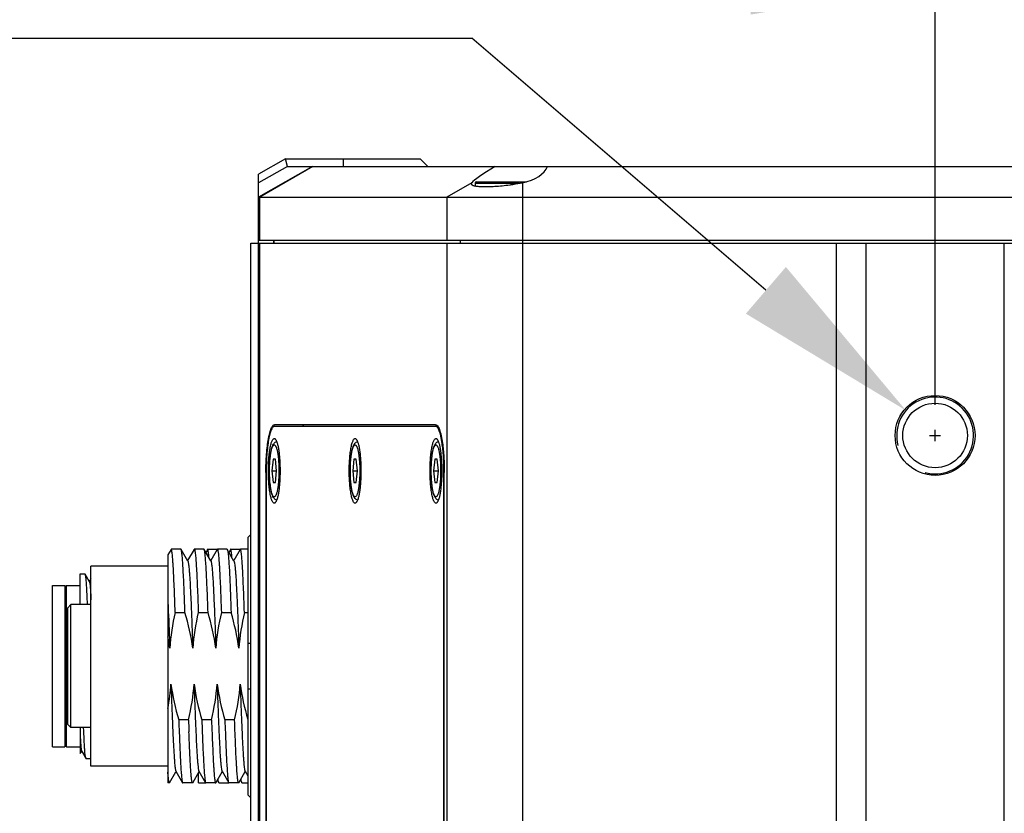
# Model space of a CAD drawing. Header units: millimetres. Extents: x 222 to 446, y -355 to -187.
# Tile 4 of 28: x 289 to 305, y -343 to -330. Entities that reach past the tile are written whole.
import ezdxf

# ---------------------------------------------------------------- set-up
doc = ezdxf.new("R2010")
doc.units = ezdxf.units.MM
doc.header["$LTSCALE"] = 23.1
doc.header["$PDMODE"] = 3
doc.header["$PDSIZE"] = 8
doc.layers.get('0').update_dxf_attribs({"linetype": 'CONTINUOUS'})
doc.layers.get('Defpoints').update_dxf_attribs({"linetype": 'CONTINUOUS'})
doc.layers.add('00_COMPONENTS', color=7, linetype='CONTINUOUS')
doc.layers.add('51__DRAFT_DIMS', color=7, linetype='CONTINUOUS')
doc.styles.get("Standard").update_dxf_attribs({"font": '兰亭黑 GBK.TTF'})
doc.dimstyles.new('DIMSTYLE_4', dxfattribs={"dimtxt": 3, "dimasz": 3, "dimexe": 2.5, "dimexo": 0.5, "dimgap": 0.75, "dimtad": 1, "dimlfac": 4, "dimdsep": 46, "dimtxsty": 'STANDARD', "dimblk": '_FILLED', "dimblk1": '_FILLED', "dimblk2": '_FILLED', "dimcen": 0.09, "dimclrt": 3, "dimazin": 2, "dimtp": 0.2, "dimtm": 0.2, "dimtfac": 1, "dimtofl": 0, "dimtmove": 0, "dimatfit": 3, "dimldrblk": '_FILLED', "dimfxl": 1, "dimtolj": 1, "dimarcsym": 0})

# ---------------------------------------------------------------- blocks, each defined once
blk = doc.blocks.new('_FILLED')
at = {"color": 0, "linetype": 'ByBlock'}
blk.add_solid([(0, 0), (-1, 0.1667), (-1, -0.1667)], dxfattribs=at)
blk = doc.blocks.new('*D13')
at = {"layer": '51__DRAFT_DIMS', "color": 0, "lineweight": -2}
for p, q in [((303.867, -336.116), (303.867, -326.773)), ((309.367, -336.116), (309.367, -326.773)), ((300.867, -329.273), (297.867, -329.273)), ((312.367, -329.273), (315.367, -329.273))]:
    blk.add_line(p, q, dxfattribs=at)
at = {"layer": 'Defpoints', "color": 0}
for p in [(309.367, -329.273), (303.867, -336.616), (309.367, -336.616)]:
    blk.add_point(p, dxfattribs=at)
at = {"layer": '51__DRAFT_DIMS', "color": 0, "linetype": 'ByBlock', "lineweight": -2, "xscale": 3, "yscale": 3, "zscale": 3}
blk.add_blockref('_FILLED', (303.867, -329.273), dxfattribs=at)
at = {"layer": '51__DRAFT_DIMS', "color": 0, "linetype": 'ByBlock', "lineweight": -2, "xscale": 3, "yscale": 3, "zscale": 3, "rotation": 180}
blk.add_blockref('_FILLED', (309.367, -329.273), dxfattribs=at)
at = {"layer": '51__DRAFT_DIMS', "color": 3, "insert": (306.561, -324.523), "char_height": 3, "attachment_point": 2, "line_spacing_factor": 0.9}
blk.add_mtext('\\A1;22', dxfattribs=at)

msp = doc.modelspace()

# ---------------------------------------------------------------- linework, layer by layer
at = {"layer": '00_COMPONENTS', "color": 7}
for p, q in [((293.3045, -332.1162), (292.867, -332.3662)), ((293.3376, -332.2412), (293.3045, -332.1162)), ((293.3045, -332.1162), (295.492, -332.1162)), ((295.492, -332.1162), (295.617, -332.2412)), ((293.3376, -332.2412), (292.867, -332.5102)), ((293.742, -332.2412), (292.867, -332.7412)), ((293.3376, -332.2412), (297.5598, -332.2412)), ((297.5623, -332.2412), (315.992, -332.2412)), ((292.867, -348.3662), (292.867, -332.3662)), ((296.413, -332.4912), (297.2224, -332.4912)), ((296.3875, -332.5162), (296.3875, -332.559)), ((292.867, -332.7412), (316.867, -332.7412)), ((292.867, -333.4412), (316.867, -333.4412)), ((293.1138, -333.4912), (293.1138, -333.4412)), ((292.742, -347.9198), (292.742, -333.4912)), ((292.742, -333.4912), (316.867, -333.4912)), ((302.742, -333.4912), (302.742, -347.9198)), ((304.992, -347.9198), (304.992, -333.4912)), ((295.7462, -336.4412), (293.1262, -336.4412)), ((293.1262, -336.4662), (295.7815, -336.4662)), ((295.851, -336.7402), (295.8508, -336.7394)), ((295.8565, -336.7383), (295.8566, -336.7394)), ((293.1021, -337.0037), (293.0826, -337.1912)), ((293.1413, -337.0037), (293.1021, -337.0037)), ((293.1608, -337.1912), (293.1413, -337.0037)), ((294.4167, -337.0037), (294.3971, -337.1912)), ((294.4558, -337.0037), (294.4167, -337.0037)), ((294.4754, -337.1912), (294.4558, -337.0037)), ((295.7312, -337.0037), (295.7116, -337.1912)), ((295.7703, -337.0037), (295.7312, -337.0037)), ((295.7899, -337.1912), (295.7703, -337.0037)), ((292.9862, -337.2162), (292.9862, -346.7162)), ((292.9907, -337.2162), (292.9907, -346.7162)), ((293.0826, -337.1912), (293.1021, -337.3787)), ((293.0826, -337.1912), (293.1608, -337.1912)), ((293.1413, -337.3787), (293.1608, -337.1912)), ((294.3971, -337.1912), (294.4167, -337.3787)), ((294.3971, -337.1912), (294.4754, -337.1912)), ((294.4558, -337.3787), (294.4754, -337.1912)), ((295.7116, -337.1912), (295.7312, -337.3787)), ((295.7116, -337.1912), (295.7899, -337.1912)), ((295.7703, -337.3787), (295.7899, -337.1912)), ((295.8818, -346.7162), (295.8818, -337.2162)), ((295.8863, -346.7162), (295.8863, -337.2162)), ((293.1021, -337.3787), (293.1413, -337.3787)), ((294.4167, -337.3787), (294.4558, -337.3787)), ((295.7312, -337.3787), (295.7703, -337.3787)), ((292.742, -338.2238), (292.6919, -338.2746)), ((292.6919, -338.2746), (292.6919, -342.4579)), ((291.4436, -338.4691), (291.3919, -338.5584)), ((291.392, -338.5585), (291.392, -342.2662)), ((291.6051, -338.4662), (291.4469, -338.4662)), ((291.7171, -338.6571), (291.6083, -338.4691)), ((291.8186, -338.469), (291.7135, -338.6509)), ((291.9803, -338.4662), (291.8219, -338.4662)), ((292.0922, -338.6569), (291.9836, -338.4691)), ((292.0287, -338.4862), (292.0111, -338.5166)), ((292.0345, -338.4762), (292.0287, -338.4862)), ((292.0373, -338.4662), (292.1958, -338.4662)), ((292.1936, -338.4691), (292.0886, -338.6506)), ((292.3553, -338.4662), (292.1969, -338.4662)), ((292.4674, -338.6571), (292.3586, -338.4691)), ((292.4036, -338.4863), (292.3861, -338.5166)), ((292.4094, -338.4763), (292.4036, -338.4863)), ((292.4124, -338.4662), (292.5708, -338.4662)), ((292.5688, -338.4691), (292.4661, -338.6468)), ((292.6919, -338.4662), (292.5722, -338.4662)), ((290.142, -341.9912), (290.142, -338.7412)), ((291.392, -338.7412), (290.142, -338.7412)), ((292.4661, -338.6468), (292.4637, -338.6508)), ((289.967, -339.3662), (289.967, -338.8662)), ((289.967, -338.8662), (290.0433, -338.8662)), ((290.0465, -338.8713), (290.0474, -338.8745)), ((290.1177, -338.9944), (290.0474, -338.8729)), ((289.517, -339.0537), (289.717, -339.0537)), ((289.517, -341.6787), (289.517, -339.0538)), ((289.717, -339.0787), (289.742, -339.0537)), ((289.717, -339.0538), (289.717, -341.6787)), ((289.742, -341.6787), (289.742, -339.0537)), ((289.742, -339.0537), (289.967, -339.0537)), ((290.1243, -338.9763), (290.1157, -338.991)), ((290.134, -338.9594), (290.1243, -338.9763)), ((290.142, -338.9457), (290.134, -338.9594)), ((289.767, -339.4162), (289.817, -339.3662)), ((289.817, -341.3662), (289.817, -339.3662)), ((290.142, -339.3662), (289.817, -339.3662)), ((289.767, -341.3162), (289.767, -339.4163)), ((291.5121, -339.4931), (291.6704, -339.4931)), ((291.8871, -339.4931), (292.0455, -339.4931)), ((292.2621, -339.4931), (292.4206, -339.4931)), ((292.6374, -339.4931), (292.6919, -339.4931)), ((292.1562, -339.6404), (292.1563, -339.6423)), ((292.1689, -339.9852), (292.1692, -339.9918)), ((292.1692, -339.9918), (292.1722, -340.0747)), ((292.6919, -339.9912), (292.742, -339.9912)), ((292.742, -340.7412), (292.6919, -340.7412)), ((291.7275, -341.2394), (291.5691, -341.2394)), ((292.1023, -341.2394), (291.9441, -341.2394)), ((292.4776, -341.2394), (292.3191, -341.2394)), ((289.767, -341.3162), (289.817, -341.3662)), ((290.142, -341.3662), (289.817, -341.3662)), ((289.967, -341.3662), (289.967, -341.7886)), ((289.517, -341.6787), (289.717, -341.6787)), ((289.717, -341.6537), (289.742, -341.6787)), ((289.742, -341.6787), (289.967, -341.6787)), ((289.9675, -341.7886), (289.9827, -341.7624)), ((289.9827, -341.7624), (289.9907, -341.7485)), ((289.9887, -341.745), (290.0576, -341.8641)), ((290.06, -341.8662), (290.142, -341.8662)), ((291.392, -341.9912), (290.142, -341.9912)), ((291.4211, -342.2633), (291.524, -342.0853)), ((291.5224, -342.0754), (291.6311, -342.2634)), ((291.524, -342.0853), (291.5261, -342.0817)), ((291.7959, -342.2636), (291.901, -342.0817)), ((291.892, -342.2662), (291.892, -342.0974)), ((291.8975, -342.0756), (292.0061, -342.2634)), ((292.171, -342.2633), (292.274, -342.0851)), ((292.2724, -342.0754), (292.3812, -342.2635)), ((292.274, -342.0851), (292.276, -342.0817)), ((292.5461, -342.2634), (292.6511, -342.0818)), ((292.6476, -342.0757), (292.6919, -342.1524)), ((291.4177, -342.2662), (291.392, -342.2662)), ((291.7928, -342.2662), (291.6344, -342.2662)), ((291.892, -342.2662), (292.0061, -342.2662)), ((292.1676, -342.2662), (292.0094, -342.2662)), ((292.1965, -342.2192), (292.2217, -342.2628)), ((292.2256, -342.2662), (292.3811, -342.2662)), ((292.5428, -342.2662), (292.3844, -342.2662)), ((292.5715, -342.2195), (292.5966, -342.2629)), ((292.6003, -342.2662), (292.6005, -342.2662)), ((292.6005, -342.2662), (292.692, -342.2662)), ((292.6919, -342.4579), (292.742, -342.5087))]:
    msp.add_line(p, q, dxfattribs=at)
at = {"layer": '00_COMPONENTS', "color": 4}
for p, q in [((294.242, -332.1162), (294.242, -332.2412)), ((293.7481, -332.2412), (292.8875, -332.7412)), ((296.3328, -332.5065), (295.9288, -332.7412)), ((296.3875, -332.5162), (297.1077, -332.5162)), ((297.1582, -332.5065), (297.1582, -348.4912)), ((292.8875, -333.4412), (292.8875, -332.7412)), ((295.9288, -332.7412), (295.9288, -333.4412)), ((293.122, -333.4912), (293.122, -333.4412)), ((296.1501, -333.4912), (296.1501, -333.4412)), ((292.8875, -347.9912), (292.8875, -333.4912)), ((295.9288, -333.4912), (295.9288, -347.9912)), ((302.2578, -333.4912), (302.2578, -347.9912)), ((292.9862, -337.2162), (292.9907, -337.2162)), ((295.8818, -337.2162), (295.8863, -337.2162))]:
    msp.add_line(p, q, dxfattribs=at)
at = {"layer": '00_COMPONENTS', "color": 7}
for radius in [0.65, 0.525]:
    msp.add_circle((303.867, -336.6162), radius, dxfattribs=at)
for centre, radius, start, end in [((296.4125, -332.5162), 0.025, 90, 180), ((289.8326, -338.9248), 0.2206, 12.57985, 13.16472), ((288.0327, -340.5268), 3.4193, 7.58328, 10.75158), ((346.1573, -339.3641), 54.462, 181.97317, 182.17569)]:
    msp.add_arc(centre, radius, start, end, dxfattribs=at)
at = {"layer": '00_COMPONENTS', "color": 4}
msp.add_arc((303.867, -336.6162), 0.625, 255, 195, dxfattribs=at)
at = {"layer": '00_COMPONENTS', "color": 7}
for major_axis, ratio, start_param, end_param in [((0.6244, 0.3538), 0.0783134, 1.9094994, 2.9392335), ((0.625, 0), 0.5714286, 5.0520933, 6.0818274)]:
    msp.add_ellipse((296.95, -332.1698), major_axis=major_axis, ratio=ratio, start_param=start_param, end_param=end_param, dxfattribs=at)
for points, knots in [([(296.3328, -332.5065), (296.3315, -332.508), (296.3277, -332.5131), (296.325, -332.5195), (296.325, -332.5241)], [0, 0, 0, 0, 0.2958988, 1, 1, 1, 1]), ([(296.325, -332.5241), (296.325, -332.5257), (296.3255, -332.5291), (296.3288, -332.5358), (296.3377, -332.5434), (296.353, -332.5504), (296.3737, -332.5565), (296.3999, -332.5615), (296.4314, -332.5654), (296.4678, -332.5681), (296.5255, -332.5704), (296.6071, -332.5699), (296.7141, -332.5649), (296.83, -332.5554), (296.9095, -332.5463), (296.95, -332.5409)], [0, 0, 0, 0, 0.0076876, 0.0156873, 0.0348447, 0.0606317, 0.0941745, 0.1357777, 0.1853656, 0.2426423, 0.3071598, 0.4555478, 0.6249727, 0.8088404, 1, 1, 1, 1]), ([(296.95, -332.5409), (296.9677, -332.5386), (297.0374, -332.5288), (297.1068, -332.5169), (297.1582, -332.5065)], [0, 0, 0, 0, 0.2544504, 1, 1, 1, 1]), ([(292.9862, -337.2162), (292.9862, -337.1658), (292.9879, -337.0669), (292.9956, -336.9232), (293.0081, -336.7908), (293.0226, -336.69), (293.0367, -336.6189), (293.0476, -336.5736), (293.0592, -336.5345), (293.0714, -336.5019), (293.084, -336.476), (293.0971, -336.4569), (293.1108, -336.4445), (293.1215, -336.4412), (293.1262, -336.4412)], [0, 0, 0, 0, 0.1871941, 0.3674361, 0.5340709, 0.6810407, 0.7455112, 0.8032358, 0.8537894, 0.8968806, 0.9324132, 0.9606202, 0.9823919, 1, 1, 1, 1]), ([(293.1262, -336.4662), (293.1216, -336.4662), (293.1113, -336.4694), (293.0981, -336.4814), (293.0854, -336.4999), (293.0731, -336.5249), (293.0613, -336.5565), (293.0501, -336.5943), (293.0396, -336.6381), (293.026, -336.707), (293.0119, -336.8045), (292.9998, -336.9327), (292.9924, -337.0717), (292.9907, -337.1675), (292.9907, -337.2162)], [0, 0, 0, 0, 0.0176082, 0.0393798, 0.0675869, 0.1031194, 0.1462106, 0.1967641, 0.2544889, 0.3189593, 0.4659291, 0.6325639, 0.8128062, 1, 1, 1, 1]), ([(293.618, -336.4412), (293.615, -336.4412), (293.6086, -336.4424), (293.5995, -336.4475), (293.5907, -336.4556), (293.5854, -336.4624), (293.5827, -336.4662)], [0, 0, 0, 0, 0.201946, 0.4261079, 0.688842, 1, 1, 1, 1]), ([(295.7462, -336.4412), (295.7489, -336.4412), (295.7545, -336.4422), (295.7626, -336.4461), (295.7705, -336.4526), (295.7817, -336.4652), (295.7948, -336.4877), (295.8091, -336.5218), (295.8226, -336.5646), (295.8352, -336.6157), (295.8468, -336.6745), (295.8534, -336.7163), (295.8565, -336.7383)], [0, 0, 0, 0, 0.0244079, 0.0509802, 0.0813992, 0.116764, 0.2045501, 0.3168105, 0.4536833, 0.6142708, 0.7970394, 1, 1, 1, 1]), ([(295.8508, -336.7394), (295.8478, -336.7191), (295.8415, -336.6806), (295.8304, -336.6265), (295.8183, -336.5795), (295.8055, -336.5401), (295.792, -336.5088), (295.7796, -336.4882), (295.7691, -336.4766), (295.7616, -336.4707), (295.754, -336.4671), (295.7488, -336.4662), (295.7462, -336.4662)], [0, 0, 0, 0, 0.2028969, 0.3853654, 0.5455532, 0.6820568, 0.7941018, 0.8819468, 0.9174828, 0.9481812, 0.9751393, 1, 1, 1, 1]), ([(293.0268, -337.1912), (293.0268, -337.1531), (293.0283, -337.0787), (293.0347, -336.9715), (293.0437, -336.888), (293.053, -336.8278), (293.0605, -336.7888), (293.0687, -336.7545), (293.0775, -336.7255), (293.0868, -336.702), (293.0965, -336.6841), (293.1065, -336.6719), (293.1162, -336.6664), (293.1237, -336.6661), (293.1313, -336.6682), (293.1362, -336.6721), (293.1391, -336.6752)], [0, 0, 0, 0, 0.2015195, 0.3937013, 0.5677054, 0.645401, 0.7157284, 0.7779633, 0.8315337, 0.8760747, 0.9115428, 0.9385036, 0.9589014, 0.9680823, 0.9775588, 1, 1, 1, 1]), ([(294.3414, -337.1912), (294.3414, -337.1531), (294.3428, -337.0787), (294.3493, -336.9715), (294.3582, -336.888), (294.3675, -336.8278), (294.375, -336.7888), (294.3832, -336.7545), (294.392, -336.7255), (294.4013, -336.702), (294.411, -336.6841), (294.421, -336.6719), (294.4307, -336.6664), (294.4382, -336.6661), (294.4458, -336.6682), (294.4507, -336.6721), (294.4537, -336.6752)], [0, 0, 0, 0, 0.2015195, 0.3937013, 0.5677054, 0.645401, 0.7157284, 0.7779633, 0.8315337, 0.8760747, 0.9115428, 0.9385036, 0.9589014, 0.9680823, 0.9775588, 1, 1, 1, 1]), ([(295.6559, -337.1912), (295.6559, -337.1531), (295.6573, -337.0787), (295.6638, -336.9715), (295.6727, -336.888), (295.682, -336.8278), (295.6896, -336.7888), (295.6978, -336.7545), (295.7066, -336.7255), (295.7158, -336.702), (295.7255, -336.6841), (295.7355, -336.6719), (295.7453, -336.6664), (295.7528, -336.6661), (295.7604, -336.6682), (295.7652, -336.6721), (295.7682, -336.6752)], [0, 0, 0, 0, 0.2015195, 0.3937013, 0.5677054, 0.645401, 0.7157284, 0.7779633, 0.8315337, 0.8760747, 0.9115428, 0.9385036, 0.9589014, 0.9680823, 0.9775588, 1, 1, 1, 1]), ([(293.1625, -337.6653), (293.1537, -337.6637), (293.1375, -337.6574), (293.1191, -337.6414), (293.1061, -337.6231), (293.0924, -337.5959), (293.0792, -337.5554), (293.067, -337.4987), (293.0572, -337.4321), (293.05, -337.3569), (293.0456, -337.2756), (293.0441, -337.1912), (293.0456, -337.1068), (293.05, -337.0256), (293.0572, -336.9504), (293.067, -336.8837), (293.0792, -336.8271), (293.0924, -336.7865), (293.1061, -336.7593), (293.1191, -336.7411), (293.1375, -336.7251), (293.1537, -336.7187), (293.1625, -336.7172)], [0, 0, 0, 0, 0.0262293, 0.0494326, 0.0705503, 0.0916013, 0.13854, 0.195082, 0.261431, 0.3360306, 0.416496, 0.4999959, 0.5834959, 0.663962, 0.7385616, 0.8049108, 0.8614539, 0.90839, 0.9294416, 0.9505611, 0.9737574, 1, 1, 1, 1]), ([(293.1391, -336.6752), (293.1422, -336.6783), (293.148, -336.6861), (293.1592, -336.707), (293.1717, -336.7424), (293.1846, -336.7948), (293.1957, -336.8589), (293.2048, -336.9329), (293.214, -337.0447), (293.2166, -337.1318), (293.2166, -337.1912)], [0, 0, 0, 0, 0.0247102, 0.0552404, 0.1345095, 0.2375101, 0.3619926, 0.5046916, 0.6616372, 1, 1, 1, 1]), ([(294.477, -337.6653), (294.4682, -337.6637), (294.452, -337.6574), (294.4336, -337.6414), (294.4206, -337.6231), (294.4069, -337.5959), (294.3938, -337.5554), (294.3815, -337.4987), (294.3717, -337.4321), (294.3645, -337.3569), (294.3601, -337.2756), (294.3586, -337.1912), (294.3601, -337.1068), (294.3645, -337.0256), (294.3717, -336.9504), (294.3815, -336.8837), (294.3938, -336.8271), (294.4069, -336.7865), (294.4206, -336.7593), (294.4336, -336.7411), (294.452, -336.7251), (294.4682, -336.7187), (294.477, -336.7172)], [0, 0, 0, 0, 0.0262293, 0.0494326, 0.0705503, 0.0916013, 0.13854, 0.195082, 0.261431, 0.3360306, 0.416496, 0.4999959, 0.5834959, 0.663962, 0.7385616, 0.8049108, 0.8614539, 0.90839, 0.9294416, 0.9505611, 0.9737574, 1, 1, 1, 1]), ([(294.4537, -336.6752), (294.4567, -336.6783), (294.4625, -336.6861), (294.4737, -336.707), (294.4863, -336.7424), (294.4991, -336.7948), (294.5103, -336.8589), (294.5194, -336.9329), (294.5285, -337.0447), (294.5311, -337.1318), (294.5311, -337.1912)], [0, 0, 0, 0, 0.0247102, 0.0552404, 0.1345095, 0.2375101, 0.3619926, 0.5046916, 0.6616372, 1, 1, 1, 1]), ([(295.7915, -337.6653), (295.7827, -337.6637), (295.7665, -337.6574), (295.7482, -337.6414), (295.7352, -337.6231), (295.7215, -337.5959), (295.7083, -337.5554), (295.696, -337.4987), (295.6863, -337.4321), (295.6791, -337.3569), (295.6746, -337.2756), (295.6731, -337.1912), (295.6746, -337.1068), (295.6791, -337.0256), (295.6863, -336.9504), (295.696, -336.8837), (295.7083, -336.8271), (295.7215, -336.7865), (295.7352, -336.7593), (295.7482, -336.7411), (295.7665, -336.7251), (295.7827, -336.7187), (295.7915, -336.7172)], [0, 0, 0, 0, 0.0262293, 0.0494326, 0.0705503, 0.0916013, 0.13854, 0.195082, 0.261431, 0.3360306, 0.416496, 0.4999959, 0.5834959, 0.663962, 0.7385616, 0.8049108, 0.8614539, 0.90839, 0.9294416, 0.9505611, 0.9737574, 1, 1, 1, 1]), ([(295.7682, -336.6752), (295.7712, -336.6783), (295.7771, -336.6861), (295.7883, -336.707), (295.8008, -336.7424), (295.8136, -336.7948), (295.8248, -336.8589), (295.8339, -336.9329), (295.843, -337.0447), (295.8456, -337.1318), (295.8456, -337.1912)], [0, 0, 0, 0, 0.0247102, 0.0552404, 0.1345095, 0.2375101, 0.3619926, 0.5046916, 0.6616372, 1, 1, 1, 1]), ([(295.8818, -337.2162), (295.8818, -337.1319), (295.8781, -337.0084), (295.8652, -336.8497), (295.8562, -336.7754), (295.851, -336.7402)], [0, 0, 0, 0, 0.5298572, 0.7759184, 1, 1, 1, 1]), ([(295.8566, -336.7394), (295.8617, -336.775), (295.8703, -336.8498), (295.8828, -337.0087), (295.8863, -337.1321), (295.8863, -337.2162)], [0, 0, 0, 0, 0.2259857, 0.4723534, 1, 1, 1, 1]), ([(293.1391, -337.7073), (293.1362, -337.7103), (293.1313, -337.7143), (293.1237, -337.7164), (293.1162, -337.7161), (293.1065, -337.7106), (293.0965, -337.6983), (293.0868, -337.6805), (293.0775, -337.657), (293.0687, -337.6279), (293.0605, -337.5937), (293.053, -337.5546), (293.0437, -337.4945), (293.0347, -337.411), (293.0283, -337.3038), (293.0268, -337.2293), (293.0268, -337.1912)], [0, 0, 0, 0, 0.0224412, 0.0319177, 0.0410986, 0.0614964, 0.0884572, 0.1239253, 0.1684663, 0.2220367, 0.2842716, 0.354599, 0.4322946, 0.6062987, 0.7984805, 1, 1, 1, 1]), ([(293.2166, -337.1912), (293.2166, -337.2507), (293.214, -337.3378), (293.2048, -337.4496), (293.1957, -337.5235), (293.1846, -337.5877), (293.1717, -337.6401), (293.1592, -337.6755), (293.148, -337.6963), (293.1422, -337.7042), (293.1391, -337.7073)], [0, 0, 0, 0, 0.3383628, 0.4953084, 0.6380074, 0.7624899, 0.8654905, 0.9447596, 0.9752898, 1, 1, 1, 1]), ([(294.4537, -337.7073), (294.4507, -337.7103), (294.4458, -337.7143), (294.4382, -337.7164), (294.4307, -337.7161), (294.421, -337.7106), (294.411, -337.6983), (294.4013, -337.6805), (294.392, -337.657), (294.3832, -337.6279), (294.375, -337.5937), (294.3675, -337.5546), (294.3582, -337.4945), (294.3493, -337.411), (294.3428, -337.3038), (294.3414, -337.2293), (294.3414, -337.1912)], [0, 0, 0, 0, 0.0224412, 0.0319177, 0.0410986, 0.0614964, 0.0884572, 0.1239253, 0.1684663, 0.2220367, 0.2842716, 0.354599, 0.4322946, 0.6062987, 0.7984805, 1, 1, 1, 1]), ([(294.5311, -337.1912), (294.5311, -337.2507), (294.5285, -337.3378), (294.5194, -337.4496), (294.5103, -337.5235), (294.4991, -337.5877), (294.4863, -337.6401), (294.4737, -337.6755), (294.4625, -337.6963), (294.4567, -337.7042), (294.4537, -337.7073)], [0, 0, 0, 0, 0.3383628, 0.4953084, 0.6380074, 0.7624899, 0.8654905, 0.9447596, 0.9752898, 1, 1, 1, 1]), ([(295.7682, -337.7073), (295.7652, -337.7103), (295.7604, -337.7143), (295.7528, -337.7164), (295.7453, -337.7161), (295.7355, -337.7106), (295.7255, -337.6983), (295.7158, -337.6805), (295.7066, -337.657), (295.6978, -337.6279), (295.6896, -337.5937), (295.682, -337.5546), (295.6727, -337.4945), (295.6638, -337.411), (295.6573, -337.3038), (295.6559, -337.2293), (295.6559, -337.1912)], [0, 0, 0, 0, 0.0224412, 0.0319177, 0.0410986, 0.0614964, 0.0884572, 0.1239253, 0.1684663, 0.2220367, 0.2842716, 0.354599, 0.4322946, 0.6062987, 0.7984805, 1, 1, 1, 1]), ([(295.8456, -337.1912), (295.8456, -337.2507), (295.843, -337.3378), (295.8339, -337.4496), (295.8248, -337.5235), (295.8136, -337.5877), (295.8008, -337.6401), (295.7883, -337.6755), (295.7771, -337.6963), (295.7712, -337.7042), (295.7682, -337.7073)], [0, 0, 0, 0, 0.3383628, 0.4953084, 0.6380074, 0.7624899, 0.8654905, 0.9447596, 0.9752898, 1, 1, 1, 1]), ([(291.4469, -338.4662), (291.4466, -338.4662), (291.4451, -338.4666), (291.4442, -338.468), (291.4436, -338.4691)], [0, 0, 0, 0, 0.1882231, 1, 1, 1, 1]), ([(291.5121, -339.4931), (291.5095, -339.4192), (291.5044, -339.2781), (291.4963, -339.078), (291.4884, -338.902), (291.4814, -338.7718), (291.4757, -338.6821), (291.4717, -338.6264), (291.4677, -338.5788), (291.4636, -338.5395), (291.4598, -338.509), (291.4557, -338.4862), (291.4527, -338.4738), (291.4489, -338.4662), (291.4469, -338.4662)], [0, 0, 0, 0, 0.2152182, 0.4106485, 0.5826575, 0.7280539, 0.7899105, 0.8441489, 0.8905247, 0.928834, 0.9589174, 0.9806784, 0.9941505, 1, 1, 1, 1]), ([(291.6083, -338.4691), (291.6081, -338.4686), (291.6073, -338.4674), (291.6061, -338.4662), (291.6051, -338.4662)], [0, 0, 0, 0, 0.3367251, 1, 1, 1, 1]), ([(291.6703, -339.4931), (291.6679, -339.4227), (291.663, -339.288), (291.6553, -339.0962), (291.6477, -338.9258), (291.6401, -338.7796), (291.6335, -338.6741), (291.628, -338.6036), (291.6242, -338.5617), (291.6204, -338.5275), (291.6167, -338.5009), (291.613, -338.4823), (291.6102, -338.4723), (291.6083, -338.4691)], [0, 0, 0, 0, 0.2057615, 0.3937747, 0.5608487, 0.7042068, 0.8214436, 0.8696457, 0.9106272, 0.9442341, 0.9703455, 0.9889057, 1, 1, 1, 1]), ([(291.8186, -338.469), (291.8189, -338.4686), (291.8196, -338.4674), (291.8209, -338.4662), (291.8219, -338.4662)], [0, 0, 0, 0, 0.3362146, 1, 1, 1, 1]), ([(291.8219, -338.4662), (291.8239, -338.4662), (291.8277, -338.4738), (291.8307, -338.4862), (291.8348, -338.509), (291.8386, -338.5395), (291.8427, -338.5788), (291.8467, -338.6264), (291.8507, -338.6821), (291.8564, -338.7718), (291.8633, -338.902), (291.8713, -339.078), (291.8794, -339.2781), (291.8845, -339.4192), (291.8871, -339.4931)], [0, 0, 0, 0, 0.0058404, 0.0193177, 0.0410804, 0.0711658, 0.1094733, 0.1558511, 0.2100907, 0.2719474, 0.4173434, 0.5893489, 0.7847852, 1, 1, 1, 1]), ([(291.9836, -338.4691), (291.9833, -338.4687), (291.9826, -338.4675), (291.9813, -338.4662), (291.9803, -338.4662)], [0, 0, 0, 0, 0.3373546, 1, 1, 1, 1]), ([(292.0455, -339.4931), (292.043, -339.4228), (292.038, -339.2881), (292.0305, -339.0963), (292.0229, -338.9259), (292.0153, -338.7798), (292.0087, -338.6743), (292.0032, -338.6038), (291.9994, -338.5619), (291.9956, -338.5276), (291.992, -338.501), (291.9883, -338.4823), (291.9855, -338.4724), (291.9836, -338.4691)], [0, 0, 0, 0, 0.2056983, 0.3936599, 0.5606993, 0.7040437, 0.8212885, 0.8695026, 0.9105019, 0.9441323, 0.9702729, 0.9888673, 1, 1, 1, 1]), ([(292.0373, -338.4662), (292.0352, -338.4662), (292.0314, -338.4745), (292.03, -338.4804), (292.0289, -338.4852)], [0, 0, 0, 0, 0.2996824, 1, 1, 1, 1]), ([(292.0345, -338.4762), (292.035, -338.4752), (292.036, -338.4733), (292.0383, -338.4733), (292.0389, -338.4737)], [0, 0, 0, 0, 0.6021201, 1, 1, 1, 1]), ([(292.0599, -338.6006), (292.0582, -338.5811), (292.0551, -338.5476), (292.0503, -338.5091), (292.0463, -338.4867), (292.0434, -338.4759), (292.0412, -338.4694), (292.0385, -338.4662), (292.0373, -338.4662)], [0, 0, 0, 0, 0.4261643, 0.7346174, 0.8441044, 0.9237661, 0.97436, 1, 1, 1, 1]), ([(292.0389, -338.4737), (292.0404, -338.4747), (292.0426, -338.4794), (292.044, -338.4839), (292.0448, -338.4869)], [0, 0, 0, 0, 0.3545884, 1, 1, 1, 1]), ([(292.1932, -338.4682), (292.1934, -338.4679), (292.1941, -338.467), (292.1951, -338.4662), (292.1959, -338.4662)], [0, 0, 0, 0, 0.3213207, 1, 1, 1, 1]), ([(292.1936, -338.4691), (292.1939, -338.4686), (292.1946, -338.4674), (292.1959, -338.4662), (292.1969, -338.4662)], [0, 0, 0, 0, 0.3367155, 1, 1, 1, 1]), ([(292.1969, -338.4662), (292.1989, -338.4662), (292.2027, -338.4738), (292.2057, -338.4862), (292.2098, -338.509), (292.2136, -338.5395), (292.2177, -338.5788), (292.2217, -338.6264), (292.2257, -338.6821), (292.2314, -338.7718), (292.2383, -338.902), (292.2463, -339.078), (292.2543, -339.2781), (292.2595, -339.4192), (292.2621, -339.4931)], [0, 0, 0, 0, 0.0058397, 0.0193146, 0.0410756, 0.0711603, 0.1094678, 0.1558461, 0.2100863, 0.2719437, 0.4173407, 0.5893469, 0.784784, 1, 1, 1, 1]), ([(292.3553, -338.4662), (292.3556, -338.4662), (292.3571, -338.4666), (292.358, -338.468), (292.3586, -338.4691)], [0, 0, 0, 0, 0.1877593, 1, 1, 1, 1]), ([(292.3586, -338.4691), (292.3605, -338.4724), (292.3633, -338.4823), (292.367, -338.5009), (292.3707, -338.5275), (292.3745, -338.5618), (292.3783, -338.6037), (292.3838, -338.6741), (292.3903, -338.7796), (292.398, -338.9258), (292.4055, -339.0962), (292.4132, -339.288), (292.4181, -339.4227), (292.4206, -339.4931)], [0, 0, 0, 0, 0.0111075, 0.0296758, 0.0557933, 0.0894056, 0.1303945, 0.1785981, 0.2958355, 0.4391877, 0.6062584, 0.7942471, 1, 1, 1, 1]), ([(292.4124, -338.4662), (292.4102, -338.4662), (292.4064, -338.4745), (292.405, -338.4804), (292.4039, -338.4852)], [0, 0, 0, 0, 0.2998031, 1, 1, 1, 1]), ([(292.4055, -338.4871), (292.4058, -338.4859), (292.4068, -338.4823), (292.4081, -338.4786), (292.4094, -338.4763)], [0, 0, 0, 0, 0.3125564, 1, 1, 1, 1]), ([(292.4094, -338.4763), (292.41, -338.4753), (292.4112, -338.4731), (292.4137, -338.4737), (292.4143, -338.4742)], [0, 0, 0, 0, 0.5887166, 1, 1, 1, 1]), ([(292.4349, -338.6006), (292.4333, -338.5811), (292.4301, -338.5476), (292.4253, -338.5091), (292.4213, -338.4867), (292.4184, -338.4759), (292.4162, -338.4694), (292.4135, -338.4662), (292.4124, -338.4662)], [0, 0, 0, 0, 0.4261708, 0.7346289, 0.8441167, 0.9237772, 0.9743671, 1, 1, 1, 1]), ([(292.4143, -338.4742), (292.4157, -338.4755), (292.4179, -338.4804), (292.4194, -338.4853), (292.4202, -338.4884)], [0, 0, 0, 0, 0.366319, 1, 1, 1, 1]), ([(292.5722, -338.4662), (292.5719, -338.4662), (292.5704, -338.4666), (292.5695, -338.4681), (292.5688, -338.4691)], [0, 0, 0, 0, 0.1867099, 1, 1, 1, 1]), ([(292.6374, -339.4931), (292.6348, -339.4192), (292.6294, -339.2781), (292.6213, -339.078), (292.6136, -338.902), (292.6067, -338.7718), (292.6009, -338.6821), (292.5968, -338.6264), (292.5927, -338.5788), (292.5886, -338.5395), (292.5849, -338.509), (292.5809, -338.4862), (292.5779, -338.4738), (292.5742, -338.4662), (292.5722, -338.4662)], [0, 0, 0, 0, 0.2152308, 0.4106718, 0.5826855, 0.7280863, 0.7899498, 0.8441988, 0.8905851, 0.9288968, 0.9589719, 0.9807177, 0.9941698, 1, 1, 1, 1]), ([(291.7171, -338.6571), (291.7197, -338.6615), (291.7232, -338.6755), (291.7281, -338.7018), (291.7328, -338.74), (291.7377, -338.7895), (291.7425, -338.8501), (291.7495, -338.9516), (291.758, -339.1022), (291.7679, -339.3084), (291.7775, -339.5442), (291.7873, -339.8029), (291.7939, -339.9823), (291.7972, -340.0747)], [0, 0, 0, 0, 0.010871, 0.0297916, 0.0568461, 0.0919601, 0.1348634, 0.1851955, 0.306717, 0.4532933, 0.6209879, 0.8049169, 1, 1, 1, 1]), ([(292.0922, -338.6569), (292.0942, -338.6602), (292.0971, -338.6701), (292.1008, -338.6886), (292.1046, -338.7147), (292.1085, -338.7481), (292.1124, -338.7887), (292.1181, -338.8567), (292.1251, -338.9583), (292.1328, -339.0989), (292.1406, -339.2621), (292.1485, -339.4452), (292.1536, -339.5735), (292.1562, -339.6404)], [0, 0, 0, 0, 0.0116718, 0.030852, 0.0575602, 0.0916862, 0.1330929, 0.1816305, 0.2993131, 0.4428476, 0.6096009, 0.7963996, 1, 1, 1, 1]), ([(292.4673, -338.6572), (292.4699, -338.6616), (292.4734, -338.6755), (292.4781, -338.7018), (292.4827, -338.7401), (292.4877, -338.7896), (292.4927, -338.8502), (292.4998, -338.9517), (292.5082, -339.1023), (292.5177, -339.3085), (292.5276, -339.5443), (292.5375, -339.803), (292.5439, -339.9824), (292.5472, -340.0747)], [0, 0, 0, 0, 0.0107984, 0.029721, 0.0568255, 0.0919673, 0.1348689, 0.1851923, 0.3066593, 0.4533152, 0.621039, 0.8049359, 1, 1, 1, 1]), ([(290.0433, -338.8662), (290.044, -338.8662), (290.0455, -338.8681), (290.0461, -338.87), (290.0465, -338.8713)], [0, 0, 0, 0, 0.3339055, 1, 1, 1, 1]), ([(290.0479, -338.8767), (290.0481, -338.8775), (290.049, -338.8813), (290.0497, -338.8852), (290.0503, -338.8882)], [0, 0, 0, 0, 0.2173094, 1, 1, 1, 1]), ([(290.0503, -338.8882), (290.054, -338.9091), (290.0594, -338.9646), (290.0668, -339.0664), (290.074, -339.2046), (290.0786, -339.3085), (290.0809, -339.3659)], [0, 0, 0, 0, 0.1330858, 0.3483506, 0.6400115, 1, 1, 1, 1]), ([(290.1174, -338.9949), (290.1191, -338.9976), (290.1213, -339.0067), (290.1244, -339.0239), (290.1273, -339.0495), (290.1302, -339.0829), (290.133, -339.124), (290.1372, -339.1933), (290.1401, -339.2488), (290.142, -339.2882)], [0, 0, 0, 0, 0.0329072, 0.0926414, 0.1797009, 0.2937872, 0.4339621, 0.5991663, 1, 1, 1, 1]), ([(291.3919, -339.2935), (291.3945, -339.3524), (291.4056, -339.6128), (291.415, -339.8732), (291.4222, -340.0747)], [0, 0, 0, 0, 0.2264943, 1, 1, 1, 1]), ([(292.1563, -339.6423), (292.1574, -339.6701), (292.1618, -339.7844), (292.1658, -339.8987), (292.1689, -339.9852)], [0, 0, 0, 0, 0.2428047, 1, 1, 1, 1]), ([(291.4425, -340.6578), (291.4458, -340.7501), (291.4521, -340.9296), (291.462, -341.1883), (291.4719, -341.4241), (291.4815, -341.6303), (291.49, -341.7809), (291.4971, -341.8824), (291.502, -341.943), (291.5069, -341.9925), (291.5115, -342.0306), (291.5163, -342.057), (291.5198, -342.0709), (291.5224, -342.0754)], [0, 0, 0, 0, 0.1950976, 0.3790802, 0.5467413, 0.6932983, 0.8148802, 0.8652478, 0.9081161, 0.9431582, 0.9701924, 0.9891202, 1, 1, 1, 1]), ([(291.8175, -340.6577), (291.8207, -340.7501), (291.8273, -340.9296), (291.8371, -341.1883), (291.8467, -341.4241), (291.8566, -341.6304), (291.8651, -341.781), (291.8721, -341.8824), (291.8769, -341.9429), (291.8818, -341.9924), (291.8865, -342.0307), (291.8914, -342.0571), (291.8949, -342.0711), (291.8975, -342.0756)], [0, 0, 0, 0, 0.1951318, 0.3790305, 0.5465858, 0.6932749, 0.8148382, 0.8650677, 0.9078507, 0.942913, 0.9700457, 0.9890953, 1, 1, 1, 1]), ([(292.1926, -340.6578), (292.1958, -340.7502), (292.2022, -340.9296), (292.212, -341.1885), (292.2219, -341.4243), (292.2316, -341.6305), (292.24, -341.7811), (292.2471, -341.8826), (292.252, -341.9432), (292.2569, -341.9926), (292.2616, -342.0308), (292.2664, -342.0571), (292.2698, -342.071), (292.2724, -342.0754)], [0, 0, 0, 0, 0.1951441, 0.3791237, 0.5468588, 0.6934498, 0.8149746, 0.8652992, 0.9081845, 0.9432874, 0.9703191, 0.9891883, 1, 1, 1, 1]), ([(292.5677, -340.6577), (292.571, -340.7502), (292.5773, -340.9298), (292.5871, -341.1888), (292.5971, -341.4247), (292.6068, -341.631), (292.6151, -341.7817), (292.6222, -341.8831), (292.6272, -341.9435), (292.6321, -341.9928), (292.6368, -342.031), (292.6416, -342.0573), (292.645, -342.0713), (292.6476, -342.0757)], [0, 0, 0, 0, 0.1952859, 0.3793399, 0.5469718, 0.6936768, 0.8153029, 0.8655253, 0.9082308, 0.9432051, 0.9702475, 0.989181, 1, 1, 1, 1]), ([(291.5691, -341.2394), (291.5716, -341.3097), (291.5765, -341.4444), (291.5842, -341.6363), (291.5918, -341.8067), (291.5994, -341.9529), (291.606, -342.0584), (291.6114, -342.1289), (291.6152, -342.1707), (291.619, -342.205), (291.6227, -342.2316), (291.6264, -342.2502), (291.6292, -342.2601), (291.6311, -342.2634)], [0, 0, 0, 0, 0.2057673, 0.3937845, 0.5608609, 0.7042198, 0.8214556, 0.8696564, 0.9106362, 0.9442412, 0.9703505, 0.9889082, 1, 1, 1, 1]), ([(291.9441, -341.2394), (291.9466, -341.3097), (291.9515, -341.4444), (291.9592, -341.6363), (291.9668, -341.8067), (291.9744, -341.9529), (291.981, -342.0584), (291.9864, -342.1289), (291.9902, -342.1707), (291.994, -342.205), (291.9977, -342.2316), (292.0014, -342.2502), (292.0042, -342.2601), (292.0061, -342.2634)], [0, 0, 0, 0, 0.2057651, 0.3937806, 0.5608563, 0.7042156, 0.8214521, 0.8696532, 0.9106334, 0.9442387, 0.9703484, 0.9889069, 1, 1, 1, 1]), ([(292.1023, -341.2394), (292.105, -341.3133), (292.1103, -341.4543), (292.1184, -341.6544), (292.1262, -341.8305), (292.133, -341.9607), (292.1389, -342.0504), (292.1431, -342.1061), (292.1472, -342.1536), (292.1512, -342.193), (292.1549, -342.2234), (292.1589, -342.2463), (292.1618, -342.2586), (292.1656, -342.2662), (292.1676, -342.2662)], [0, 0, 0, 0, 0.215227, 0.4106748, 0.582685, 0.7280879, 0.7899536, 0.8442049, 0.8905919, 0.928899, 0.9589726, 0.9807112, 0.9941595, 1, 1, 1, 1]), ([(292.3191, -341.2394), (292.3216, -341.3098), (292.3266, -341.4445), (292.3342, -341.6364), (292.3418, -341.8069), (292.3494, -341.9531), (292.356, -342.0586), (292.3615, -342.129), (292.3653, -342.1709), (292.3691, -342.2051), (292.3728, -342.2317), (292.3765, -342.2503), (292.3792, -342.2602), (292.3811, -342.2635)], [0, 0, 0, 0, 0.2058219, 0.3938819, 0.5609871, 0.704359, 0.8215905, 0.8697822, 0.9107479, 0.9443334, 0.9704172, 0.9889439, 1, 1, 1, 1]), ([(292.5428, -342.2662), (292.5408, -342.2662), (292.537, -342.2586), (292.534, -342.2463), (292.5299, -342.2234), (292.5261, -342.193), (292.5221, -342.1536), (292.5181, -342.1061), (292.514, -342.0504), (292.5083, -341.9607), (292.5014, -341.8305), (292.4934, -341.6544), (292.4853, -341.4543), (292.4802, -341.3133), (292.4776, -341.2394)], [0, 0, 0, 0, 0.0058423, 0.019318, 0.041079, 0.0711632, 0.1094701, 0.1558477, 0.2100874, 0.2719446, 0.417342, 0.5893483, 0.7847849, 1, 1, 1, 1]), ([(290.0575, -341.8641), (290.0549, -341.8596), (290.0521, -341.8443), (290.0477, -341.8151), (290.0437, -341.7715), (290.0393, -341.7145), (290.035, -341.6444), (290.0291, -341.5269), (290.0252, -341.4328), (290.0226, -341.3663)], [0, 0, 0, 0, 0.0315109, 0.0911383, 0.1787383, 0.29358, 0.4345909, 0.6004282, 1, 1, 1, 1]), ([(291.7928, -342.2662), (291.7911, -342.2662), (291.7876, -342.2604), (291.7849, -342.2503), (291.7812, -342.2322), (291.7778, -342.2078), (291.7742, -342.1764), (291.7691, -342.1214), (291.7629, -342.0364), (291.7558, -341.9163), (291.7487, -341.7731), (291.7415, -341.609), (291.7368, -341.4929), (291.7345, -341.4317)], [0, 0, 0, 0, 0.0060436, 0.0193823, 0.0407925, 0.0703563, 0.1080218, 0.1536695, 0.268271, 0.4125202, 0.584311, 0.7810905, 1, 1, 1, 1]), ([(289.967, -341.5086), (289.9686, -341.5402), (289.9716, -341.5956), (289.9761, -341.6601), (289.9801, -341.6998), (289.9826, -341.7205), (289.9853, -341.7349), (289.9873, -341.7425), (289.9887, -341.745)], [0, 0, 0, 0, 0.3988793, 0.7011532, 0.8146713, 0.902477, 0.964223, 1, 1, 1, 1]), ([(290.06, -341.8662), (290.0592, -341.8662), (290.0583, -341.8653), (290.0577, -341.8644), (290.0575, -341.8641)], [0, 0, 0, 0, 0.6628894, 1, 1, 1, 1]), ([(291.4179, -342.2662), (291.4165, -342.2662), (291.4134, -342.2618), (291.411, -342.2536), (291.4077, -342.2393), (291.4047, -342.22), (291.4015, -342.1951), (291.3968, -342.1514), (291.3939, -342.1158), (291.392, -342.0904)], [0, 0, 0, 0, 0.0237297, 0.0737138, 0.1533865, 0.2632299, 0.4031817, 0.5730104, 1, 1, 1, 1]), ([(291.4212, -342.2633), (291.4209, -342.2637), (291.4202, -342.265), (291.4189, -342.2662), (291.4179, -342.2662)], [0, 0, 0, 0, 0.3398654, 1, 1, 1, 1]), ([(291.6311, -342.2634), (291.6314, -342.2638), (291.6321, -342.265), (291.6334, -342.2662), (291.6344, -342.2662)], [0, 0, 0, 0, 0.3366933, 1, 1, 1, 1]), ([(291.796, -342.2636), (291.7957, -342.264), (291.795, -342.2651), (291.7937, -342.2662), (291.7928, -342.2662)], [0, 0, 0, 0, 0.3341356, 1, 1, 1, 1]), ([(292.0061, -342.2634), (292.0064, -342.2638), (292.0071, -342.265), (292.0084, -342.2662), (292.0094, -342.2662)], [0, 0, 0, 0, 0.3366081, 1, 1, 1, 1]), ([(292.1676, -342.2662), (292.1679, -342.2662), (292.1694, -342.2658), (292.1704, -342.2644), (292.171, -342.2633)], [0, 0, 0, 0, 0.1869916, 1, 1, 1, 1]), ([(292.2217, -342.2628), (292.2202, -342.2602), (292.2177, -342.2529), (292.2126, -342.2318), (292.2099, -342.2132), (292.2081, -342.1992)], [0, 0, 0, 0, 0.1387317, 0.3510149, 1, 1, 1, 1]), ([(292.2255, -342.2662), (292.2251, -342.2662), (292.2235, -342.2657), (292.2224, -342.264), (292.2217, -342.2628)], [0, 0, 0, 0, 0.1875291, 1, 1, 1, 1]), ([(292.3811, -342.2635), (292.3814, -342.2639), (292.3821, -342.2651), (292.3834, -342.2662), (292.3844, -342.2662)], [0, 0, 0, 0, 0.3362341, 1, 1, 1, 1]), ([(292.5461, -342.2634), (292.5459, -342.2638), (292.5451, -342.265), (292.5438, -342.2662), (292.5428, -342.2662)], [0, 0, 0, 0, 0.3368303, 1, 1, 1, 1]), ([(292.5966, -342.2629), (292.5951, -342.2603), (292.5926, -342.253), (292.5876, -342.2319), (292.5851, -342.2133), (292.5832, -342.1993)], [0, 0, 0, 0, 0.1383233, 0.3503811, 1, 1, 1, 1]), ([(292.6003, -342.2662), (292.6, -342.2662), (292.5983, -342.2657), (292.5973, -342.2641), (292.5966, -342.2629)], [0, 0, 0, 0, 0.1897745, 1, 1, 1, 1])]:
    msp.add_open_spline(points, degree=3, knots=knots, dxfattribs=at)
at = {"layer": '00_COMPONENTS', "color": 4}
for points in [[(293.1217, -337.6132), (293.1191, -337.6132), (293.1133, -337.6114), (293.1059, -337.6047), (293.0987, -337.5943), (293.0918, -337.5802), (293.0852, -337.5624), (293.0789, -337.5411), (293.0729, -337.5165), (293.0653, -337.4778), (293.0574, -337.4229), (293.0506, -337.3508), (293.0464, -337.2726), (293.045, -337.1912), (293.0464, -337.1099), (293.0506, -337.0317), (293.0574, -336.9596), (293.0653, -336.9047), (293.0729, -336.866), (293.0789, -336.8413), (293.0852, -336.8201), (293.0918, -336.8023), (293.0987, -336.7882), (293.1059, -336.7778), (293.1133, -336.7711), (293.1191, -336.7693), (293.1217, -336.7693)], [(293.1217, -336.7693), (293.1243, -336.7693), (293.1301, -336.7711), (293.1375, -336.7778), (293.1447, -336.7882), (293.1516, -336.8023), (293.1582, -336.8201), (293.1645, -336.8413), (293.1705, -336.866), (293.1781, -336.9047), (293.186, -336.9596), (293.1928, -337.0317), (293.197, -337.1099), (293.1984, -337.1912), (293.197, -337.2726), (293.1928, -337.3508), (293.186, -337.4229), (293.1781, -337.4778), (293.1705, -337.5165), (293.1645, -337.5411), (293.1582, -337.5624), (293.1516, -337.5802), (293.1447, -337.5943), (293.1375, -337.6047), (293.1301, -337.6114), (293.1243, -337.6132), (293.1217, -337.6132)], [(294.4362, -337.6132), (294.4337, -337.6132), (294.4279, -337.6114), (294.4204, -337.6047), (294.4133, -337.5943), (294.4064, -337.5802), (294.3997, -337.5624), (294.3934, -337.5411), (294.3875, -337.5165), (294.3798, -337.4778), (294.3719, -337.4229), (294.3651, -337.3508), (294.3609, -337.2726), (294.3595, -337.1912), (294.3609, -337.1099), (294.3651, -337.0317), (294.3719, -336.9596), (294.3798, -336.9047), (294.3875, -336.866), (294.3934, -336.8413), (294.3997, -336.8201), (294.4064, -336.8023), (294.4133, -336.7882), (294.4204, -336.7778), (294.4279, -336.7711), (294.4337, -336.7693), (294.4362, -336.7693)], [(294.4362, -336.7693), (294.4388, -336.7693), (294.4446, -336.7711), (294.4521, -336.7778), (294.4592, -336.7882), (294.4661, -336.8023), (294.4727, -336.8201), (294.4791, -336.8413), (294.485, -336.866), (294.4926, -336.9047), (294.5005, -336.9596), (294.5073, -337.0317), (294.5115, -337.1099), (294.513, -337.1912), (294.5115, -337.2726), (294.5073, -337.3508), (294.5005, -337.4229), (294.4926, -337.4778), (294.485, -337.5165), (294.4791, -337.5411), (294.4727, -337.5624), (294.4661, -337.5802), (294.4592, -337.5943), (294.4521, -337.6047), (294.4446, -337.6114), (294.4388, -337.6132), (294.4362, -337.6132)], [(295.7508, -337.6132), (295.7482, -337.6132), (295.7424, -337.6114), (295.7349, -337.6047), (295.7278, -337.5943), (295.7209, -337.5802), (295.7142, -337.5624), (295.7079, -337.5411), (295.702, -337.5165), (295.6944, -337.4778), (295.6865, -337.4229), (295.6797, -337.3508), (295.6755, -337.2726), (295.674, -337.1912), (295.6755, -337.1099), (295.6797, -337.0317), (295.6865, -336.9596), (295.6944, -336.9047), (295.702, -336.866), (295.7079, -336.8413), (295.7142, -336.8201), (295.7209, -336.8023), (295.7278, -336.7882), (295.7349, -336.7778), (295.7424, -336.7711), (295.7482, -336.7693), (295.7508, -336.7693)], [(295.7508, -336.7693), (295.7533, -336.7693), (295.7591, -336.7711), (295.7666, -336.7778), (295.7737, -336.7882), (295.7806, -336.8023), (295.7873, -336.8201), (295.7936, -336.8413), (295.7995, -336.866), (295.8072, -336.9047), (295.8151, -336.9596), (295.8219, -337.0317), (295.8261, -337.1099), (295.8275, -337.1912), (295.8261, -337.2726), (295.8219, -337.3508), (295.8151, -337.4229), (295.8072, -337.4778), (295.7995, -337.5165), (295.7936, -337.5411), (295.7873, -337.5624), (295.7806, -337.5802), (295.7737, -337.5943), (295.7666, -337.6047), (295.7591, -337.6114), (295.7533, -337.6132), (295.7508, -337.6132)]]:
    msp.add_open_spline(points, degree=3, knots=[0, 0, 0, 0, 0.0088028, 0.0196901, 0.033793, 0.0515597, 0.0731052, 0.0983817, 0.1272445, 0.1594795, 0.2329646, 0.3162818, 0.4064029, 0.5, 0.5935971, 0.6837182, 0.7670354, 0.8405205, 0.8727555, 0.9016183, 0.9268948, 0.9484403, 0.966207, 0.9803099, 0.9911972, 1, 1, 1, 1], dxfattribs=at)
at = {"layer": '00_COMPONENTS', "color": 7}
for points in [[(292.5686, -338.4676), (292.5692, -338.4669), (292.57, -338.4662), (292.5709, -338.4662)], [(291.5121, -339.4931), (291.4667, -339.6843), (291.4346, -339.8795), (291.422, -340.0756)], [(291.7972, -340.0748), (291.771, -339.8781), (291.7261, -339.6836), (291.6704, -339.4931)], [(291.8871, -339.4931), (291.8418, -339.684), (291.8097, -339.879), (291.7972, -340.0748)], [(292.1721, -340.0756), (292.146, -339.8786), (292.1016, -339.6837), (292.0455, -339.4931)], [(292.2621, -339.4931), (292.2168, -339.6843), (292.1846, -339.8795), (292.1721, -340.0756)], [(292.5472, -340.0747), (292.5211, -339.8781), (292.4764, -339.6835), (292.4206, -339.4931)], [(292.6374, -339.4931), (292.5922, -339.684), (292.5598, -339.879), (292.5472, -340.0747)], [(291.3919, -341.0538), (291.4165, -340.9229), (291.4339, -340.7904), (291.4425, -340.6575)], [(291.4425, -340.6575), (291.4686, -340.8543), (291.5133, -341.0489), (291.5691, -341.2394)], [(291.7275, -341.2394), (291.773, -341.0482), (291.805, -340.853), (291.8174, -340.6569)], [(291.8174, -340.6569), (291.8435, -340.8539), (291.8882, -341.0487), (291.9441, -341.2394)], [(292.1023, -341.2394), (292.1476, -341.0485), (292.18, -340.8535), (292.1926, -340.6577)], [(292.1926, -340.6577), (292.2187, -340.8544), (292.2633, -341.049), (292.3191, -341.2394)], [(292.4776, -341.2394), (292.523, -341.0482), (292.5551, -340.853), (292.5677, -340.6569)], [(292.5677, -340.6569), (292.5934, -340.8513), (292.637, -341.0436), (292.6919, -341.2319)], [(292.2255, -342.2662), (292.2255, -342.2662), (292.2255, -342.2662), (292.2255, -342.2662), (292.2255, -342.2662)]]:
    msp.add_open_spline(points, degree=3, dxfattribs=at)
at = {"layer": '51__DRAFT_DIMS', "color": 4}
for p, q in [((271.869, -330.1567), (296.337, -330.1567)), ((301.1156, -334.256), (296.337, -330.1567)), ((303.777, -336.6162), (303.957, -336.6162)), ((303.867, -336.7062), (303.867, -336.5262))]:
    msp.add_line(p, q, dxfattribs=at)

# ---------------------------------------------------------------- block references
at = {"layer": '51__DRAFT_DIMS', "color": 4, "xscale": 3, "yscale": 3, "zscale": 3, "rotation": 319.3756650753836}
msp.add_blockref('_FILLED', (303.3926, -336.2093), dxfattribs=at)

# ---------------------------------------------------------------- dimensions: what is measured, and where the dimension line sits
at = {"layer": '51__DRAFT_DIMS', "color": 4}
dim = msp.add_linear_dim(base=(309.367, -329.2726), p1=(303.867, -336.6162), p2=(309.367, -336.6162), dimstyle='DIMSTYLE_4', dxfattribs=at)
dim.commit()
dim.dimension.update_dxf_attribs({"geometry": '*D13', "text_midpoint": (306.5613, -329.2726), "dimtype": 160})

doc.saveas('drawing.dxf')
